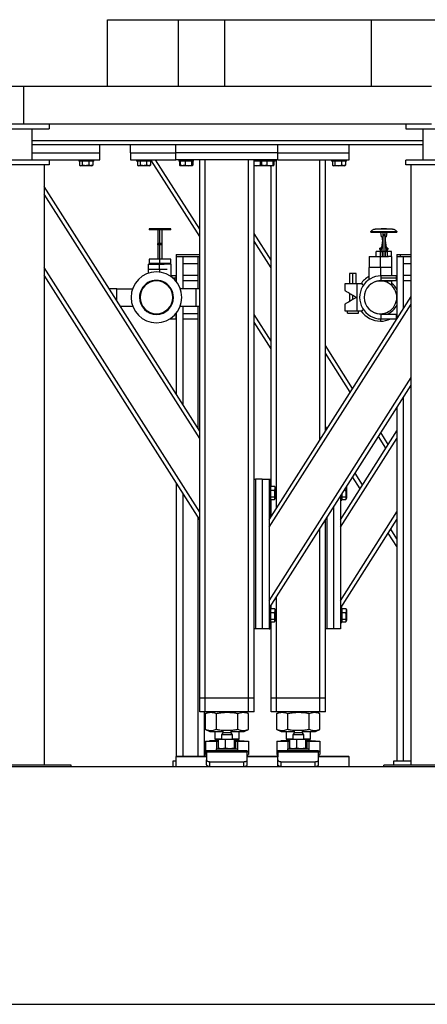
# Model space of a CAD drawing. Header units: millimetres. Extents: x 0 to 841, y 0 to 594.
# Tile 143 of 155: x 473 to 488, y 535 to 572. Entities that reach past the tile are written whole.
import ezdxf

# ---------------------------------------------------------------- set-up
doc = ezdxf.new("R2010")
doc.units = ezdxf.units.MM
doc.layers.add('TRAIT-FORT', color=4, linetype='Continuous', lineweight=25)

msp = doc.modelspace()

# ---------------------------------------------------------------- linework, layer by layer
at = {"layer": 'TRAIT-FORT', "color": 4, "linetype": 'Continuous', "lineweight": 25}
for p, q in [((476.36472, 569.05801), (476.36472, 571.52051)), ((476.36472, 571.52051), (478.98401, 571.52051)), ((478.98401, 569.05801), (478.98401, 571.52051)), ((478.98401, 571.52051), (480.68423, 571.52051)), ((480.68423, 569.05801), (480.68423, 571.52051)), ((480.68423, 571.52051), (480.6843, 571.52051)), ((480.6843, 569.05801), (480.6843, 571.52051)), ((480.6843, 571.52051), (480.6844, 571.52051)), ((480.6844, 569.05801), (480.6844, 571.52051)), ((480.6844, 571.52051), (486.08169, 571.52051)), ((486.0816, 571.52051), (489.40146, 571.52051)), ((486.08169, 569.05801), (486.08169, 571.52051)), ((473.28544, 569.05801), (458.28544, 569.05801)), ((473.28544, 567.68301), (473.28544, 569.05801)), ((488.28544, 569.05801), (473.28544, 569.05801)), ((473.28544, 567.68301), (458.28544, 567.68301)), ((472.34794, 567.50801), (474.22294, 567.50801)), ((488.28544, 567.68301), (473.28544, 567.68301)), ((473.58544, 567.50801), (473.58544, 566.35801)), ((474.22294, 567.68301), (474.22294, 567.50801)), ((487.34794, 567.68301), (487.34794, 567.50801)), ((487.34794, 567.50801), (489.22294, 567.50801)), ((487.98544, 566.35801), (487.98544, 567.50801)), ((487.98544, 567.07051), (473.58544, 567.07051)), ((478.88613, 566.92051), (473.58544, 566.92051)), ((476.08613, 566.62051), (476.08613, 566.92051)), ((477.21113, 566.62051), (477.21113, 566.92051)), ((478.88613, 566.62051), (478.88613, 566.92051)), ((482.63613, 566.92051), (478.88613, 566.92051)), ((487.98544, 566.92051), (482.63613, 566.92051)), ((482.63613, 566.62051), (482.63613, 566.92051)), ((485.26113, 566.62051), (485.26113, 566.92051)), ((473.58544, 566.62051), (476.08613, 566.62051)), ((473.58544, 566.37051), (476.08613, 566.37051)), ((475.31113, 566.37051), (475.31113, 566.32051)), ((475.86113, 566.32051), (475.86113, 566.37051)), ((476.08613, 566.37051), (476.08613, 566.62051)), ((477.21113, 566.62051), (477.21113, 566.37051)), ((477.21113, 566.62051), (478.88613, 566.62051)), ((477.21113, 566.37051), (478.88613, 566.37051)), ((477.43613, 566.37051), (477.43613, 566.32051)), ((477.98613, 566.32051), (477.98613, 566.37051)), ((479.76113, 563.82133), (478.13892, 566.37051)), ((482.63613, 566.62051), (478.88613, 566.62051)), ((478.88613, 566.37051), (478.88613, 566.62051)), ((482.63613, 566.37051), (478.88613, 566.37051)), ((478.98613, 566.37051), (478.98613, 566.32051)), ((479.53613, 566.32051), (479.53613, 566.37051)), ((479.76113, 546.57051), (479.76113, 566.37051)), ((479.96113, 546.57051), (479.96113, 566.37051)), ((481.56113, 546.57051), (481.56113, 566.37051)), ((481.76113, 554.62051), (481.76113, 566.37051)), ((481.98613, 566.37051), (481.98613, 566.32051)), ((482.53613, 566.32051), (482.53613, 566.37051)), ((482.58613, 553.56225), (482.58613, 566.37051)), ((482.63613, 566.62051), (485.26113, 566.62051)), ((482.63613, 566.37051), (482.63613, 566.62051)), ((482.63613, 566.37051), (485.26113, 566.37051)), ((484.18613, 556.07653), (484.18613, 566.37051)), ((484.38613, 556.39082), (484.38613, 566.37051)), ((484.61113, 566.37051), (484.61113, 566.32051)), ((485.16113, 566.32051), (485.16113, 566.37051)), ((485.26113, 566.37051), (485.26113, 566.62051)), ((474.22294, 566.35801), (472.34794, 566.35801)), ((474.22294, 566.18301), (472.34794, 566.18301)), ((474.03544, 566.18301), (474.03544, 544.10801)), ((474.22294, 566.35801), (474.22294, 566.18301)), ((475.86113, 566.32051), (475.31113, 566.32051)), ((475.34263, 566.32051), (475.34263, 566.17062)), ((475.35496, 566.16242), (475.38425, 566.14551)), ((475.788, 566.14551), (475.38425, 566.14551)), ((475.43814, 566.32051), (475.43814, 566.17062)), ((475.68163, 566.32051), (475.68163, 566.17062)), ((475.788, 566.14551), (475.81729, 566.16242)), ((475.82962, 566.17062), (475.81682, 566.16323)), ((475.82962, 566.32051), (475.82962, 566.17062)), ((477.98613, 566.32051), (477.43613, 566.32051)), ((477.46763, 566.32051), (477.46763, 566.17062)), ((477.47996, 566.16242), (477.50925, 566.14551)), ((477.913, 566.14551), (477.50925, 566.14551)), ((477.56314, 566.32051), (477.56314, 566.17062)), ((477.80663, 566.32051), (477.80663, 566.17062)), ((477.913, 566.14551), (477.94229, 566.16242)), ((477.95462, 566.17062), (477.94182, 566.16323)), ((477.95462, 566.32051), (477.95462, 566.17062)), ((479.76113, 563.54193), (477.98613, 566.33122)), ((479.53613, 566.32051), (478.98613, 566.32051)), ((479.01763, 566.32051), (479.01763, 566.17062)), ((479.02996, 566.16242), (479.04699, 566.15259)), ((479.0351, 566.32051), (479.0351, 566.17062)), ((479.04699, 566.15259), (479.05925, 566.14551)), ((479.463, 566.14551), (479.05925, 566.14551)), ((479.23082, 566.32051), (479.23082, 566.17062)), ((479.45685, 566.32051), (479.45685, 566.17062)), ((479.463, 566.14551), (479.47527, 566.15259)), ((479.47582, 566.15291), (479.49229, 566.16242)), ((479.50462, 566.17062), (479.48304, 566.16259)), ((479.48715, 566.32051), (479.48715, 566.17062)), ((479.50462, 566.17062), (479.49182, 566.16323)), ((479.50462, 566.32051), (479.50462, 566.17062)), ((481.98613, 566.32051), (481.76113, 566.32051)), ((481.8612, 566.14551), (481.76113, 566.14551)), ((482.05925, 566.14551), (481.8612, 566.14551)), ((481.98163, 566.32051), (481.98163, 566.17062)), ((482.53613, 566.32051), (481.98613, 566.32051)), ((482.02996, 566.16242), (482.04686, 566.15266)), ((482.0351, 566.32051), (482.0351, 566.17062)), ((482.04699, 566.15259), (482.05925, 566.14551)), ((482.463, 566.14551), (482.05925, 566.14551)), ((482.23082, 566.32051), (482.23082, 566.17062)), ((482.38613, 554.364), (482.38613, 566.14551)), ((482.45685, 566.32051), (482.45685, 566.17062)), ((482.463, 566.14551), (482.47526, 566.15259)), ((482.48715, 566.32051), (482.48715, 566.17062)), ((484.99146, 566.32051), (484.61113, 566.32051)), ((484.64263, 566.32051), (484.64263, 566.17062)), ((484.65496, 566.16242), (484.68425, 566.14551)), ((484.8612, 566.14551), (484.68425, 566.14551)), ((484.73814, 566.32051), (484.73814, 566.17062)), ((485.088, 566.14551), (484.8612, 566.14551)), ((484.98163, 566.32051), (484.98163, 566.17062)), ((485.16113, 566.32051), (484.99146, 566.32051)), ((485.088, 566.14551), (485.11729, 566.16242)), ((485.12962, 566.17062), (485.11682, 566.16323)), ((485.12962, 566.32051), (485.12962, 566.17062)), ((487.34794, 566.18301), (487.34794, 566.35801)), ((489.22294, 566.35801), (487.34794, 566.35801)), ((489.22294, 566.18301), (487.34794, 566.18301)), ((487.53544, 544.10801), (487.53544, 566.18301)), ((479.76113, 556.39082), (474.03544, 565.38832)), ((479.76113, 556.11143), (474.03544, 565.10893)), ((477.89864, 563.82961), (477.89864, 563.7896)), ((478.29869, 563.82961), (477.89864, 563.82961)), ((478.29869, 563.7896), (478.29869, 563.82961)), ((478.69874, 563.82961), (478.29869, 563.82961)), ((478.69874, 563.7896), (478.69874, 563.82961)), ((478.29869, 563.7896), (477.89864, 563.7896)), ((478.21868, 563.7896), (478.21868, 562.71803)), ((478.69874, 563.7896), (478.29869, 563.7896)), ((478.29869, 562.71803), (478.29869, 563.7896)), ((478.3787, 562.71803), (478.3787, 563.7896)), ((482.38613, 562.67654), (481.76113, 563.65868)), ((486.05919, 563.70756), (486.05919, 563.72749)), ((486.05919, 563.72749), (487.01169, 563.72749)), ((486.05919, 563.70756), (487.01169, 563.70756)), ((486.2441, 563.8167), (486.21794, 563.8167)), ((486.44467, 563.53119), (486.42302, 563.70756)), ((486.49576, 563.49071), (486.4346, 563.05555)), ((486.43702, 563.82662), (486.43702, 563.81587)), ((486.63387, 563.82662), (486.43702, 563.82662)), ((486.44467, 563.53119), (486.49576, 563.53119)), ((486.49576, 563.695), (486.49576, 563.60418)), ((486.57513, 563.60418), (486.49576, 563.60418)), ((486.49576, 563.60418), (486.49576, 563.57305)), ((486.49576, 563.57305), (486.49576, 562.99652)), ((486.57513, 563.57305), (486.49576, 563.57305)), ((486.57513, 563.695), (486.57513, 563.60418)), ((486.57513, 563.60418), (486.57513, 563.57305)), ((486.57513, 563.57305), (486.57513, 562.99652)), ((486.57513, 563.53119), (486.62622, 563.53119)), ((486.57513, 563.49071), (486.63629, 563.05555)), ((486.64787, 563.70756), (486.62622, 563.53119)), ((486.63387, 563.81541), (486.63387, 563.82662)), ((486.85294, 563.8167), (486.83504, 563.8167)), ((487.01169, 563.72749), (487.01169, 563.70756)), ((478.21868, 563.23703), (478.21868, 563.29155)), ((478.3787, 563.29155), (478.21868, 563.29155)), ((478.3787, 563.23703), (478.21868, 563.23703)), ((478.3787, 563.23703), (478.3787, 563.29155)), ((482.38613, 562.39714), (481.76113, 563.37928)), ((486.38543, 563.09574), (486.38543, 563.1165)), ((486.44317, 563.1165), (486.38543, 563.1165)), ((486.49576, 563.434), (486.48593, 563.434)), ((486.48593, 563.42078), (486.48593, 563.434)), ((486.58496, 563.434), (486.57513, 563.434)), ((486.58496, 563.434), (486.58496, 563.42078)), ((486.68545, 563.1165), (486.62772, 563.1165)), ((486.68545, 563.1165), (486.68545, 563.09574)), ((478.89609, 562.88301), (478.89609, 562.80801)), ((478.89609, 562.88301), (479.76113, 562.88301)), ((478.89609, 562.80801), (478.89609, 561.89194)), ((478.89609, 562.80801), (479.13359, 562.80801)), ((478.89609, 562.80801), (479.76113, 562.80801)), ((479.13359, 562.80801), (479.13359, 561.62551)), ((479.69109, 562.80801), (479.76113, 562.80801)), ((479.69109, 562.80801), (479.69109, 561.62551)), ((485.99293, 562.80801), (485.99293, 562.41126)), ((485.99293, 562.80801), (486.41044, 562.80801)), ((486.25763, 562.80801), (486.25763, 562.99652)), ((486.41157, 562.99652), (486.25763, 562.99652)), ((486.41117, 563.02574), (486.38543, 563.09574)), ((486.38543, 563.09574), (486.44025, 563.09574)), ((486.39327, 562.99652), (486.49576, 562.99652)), ((486.41044, 562.41126), (486.41044, 562.80801)), ((486.41044, 562.80801), (486.70741, 562.80801)), ((486.41117, 563.02574), (486.42352, 563.02574)), ((486.41117, 562.99652), (486.41117, 563.02574)), ((486.41157, 562.80801), (486.41157, 562.99652)), ((486.47764, 562.99652), (486.41157, 562.99652)), ((486.47764, 562.99652), (486.47764, 562.80801)), ((486.48701, 562.99652), (486.47764, 562.99652)), ((486.57513, 562.99652), (486.49576, 562.99652)), ((486.49576, 562.99652), (486.49576, 562.80801)), ((486.67762, 562.99652), (486.57513, 562.99652)), ((486.57513, 562.99652), (486.57513, 562.80801)), ((486.59325, 562.99652), (486.58388, 562.99652)), ((486.59325, 562.80801), (486.59325, 562.99652)), ((486.59325, 562.99652), (486.65932, 562.99652)), ((486.59325, 562.80801), (486.65932, 562.80801)), ((486.63064, 563.09574), (486.68545, 563.09574)), ((486.64736, 563.02574), (486.65972, 563.02574)), ((486.65932, 562.99652), (486.65932, 562.80801)), ((486.81326, 562.99652), (486.65932, 562.99652)), ((486.81326, 562.80801), (486.65932, 562.80801)), ((486.68545, 563.09574), (486.65972, 563.02574)), ((486.65972, 563.02574), (486.65972, 563.01004)), ((486.81326, 562.80801), (486.81326, 562.99652)), ((486.81718, 562.80801), (486.82796, 562.80801)), ((486.82796, 562.41126), (486.82796, 562.80801)), ((487.01369, 562.88301), (487.13869, 562.88301)), ((487.01369, 562.88301), (487.01369, 562.80801)), ((487.01369, 562.80801), (487.01369, 560.51986)), ((487.01369, 562.80801), (487.25119, 562.80801)), ((487.13869, 562.88301), (487.53544, 562.88301)), ((487.13869, 562.88301), (487.13869, 562.80801)), ((487.25119, 562.80801), (487.53544, 562.80801)), ((487.25119, 562.80801), (487.25119, 560.89307)), ((479.76113, 553.41061), (474.03544, 562.40812)), ((477.86793, 562.52734), (477.86793, 562.33246)), ((477.86793, 562.52734), (478.28544, 562.52734)), ((477.8945, 562.71803), (477.8945, 562.55801)), ((478.29869, 562.71803), (477.8945, 562.71803)), ((478.29869, 562.55801), (477.8945, 562.55801)), ((477.96532, 562.55801), (477.96532, 562.52734)), ((478.28544, 562.52734), (478.44907, 562.52734)), ((478.28544, 562.33246), (478.28544, 562.52734)), ((478.29869, 562.55801), (478.29869, 562.71803)), ((478.70289, 562.71803), (478.29869, 562.71803)), ((478.70289, 562.55801), (478.29869, 562.55801)), ((478.29869, 562.55801), (478.29869, 562.52734)), ((478.71119, 562.52734), (478.44907, 562.52734)), ((478.63207, 562.52734), (478.63207, 562.55801)), ((478.70289, 562.55801), (478.70289, 562.71803)), ((478.71119, 562.06701), (478.71119, 562.52734)), ((479.13359, 562.55801), (479.69109, 562.55801)), ((485.98919, 562.41126), (485.98919, 561.9609)), ((486.41065, 562.41126), (485.98919, 562.41126)), ((486.83169, 562.41126), (486.41065, 562.41126)), ((486.41065, 562.41126), (486.41065, 562.09884)), ((486.83169, 562.09926), (486.83169, 562.41126)), ((487.25119, 562.55801), (487.53544, 562.55801)), ((479.76113, 553.13122), (474.03544, 562.12872)), ((477.86419, 562.33246), (477.86419, 562.19069)), ((478.28565, 562.33246), (477.86419, 562.33246)), ((478.56736, 562.33246), (478.28565, 562.33246)), ((478.28565, 562.33246), (478.28565, 562.23399)), ((478.88984, 562.09926), (478.71119, 562.09926)), ((478.88984, 561.91176), (478.88984, 562.11176)), ((478.89609, 562.11176), (478.88984, 562.11176)), ((479.69109, 562.11176), (479.13359, 562.11176)), ((485.27294, 562.18301), (485.27294, 561.80801)), ((485.39794, 562.18301), (485.27294, 562.18301)), ((485.52294, 562.18301), (485.39794, 562.18301)), ((485.39794, 561.80801), (485.39794, 562.18301)), ((485.52294, 561.80801), (485.52294, 562.18301)), ((487.00744, 562.09926), (486.43619, 562.09926)), ((486.43619, 562.01176), (486.43619, 562.09926)), ((487.01369, 562.11176), (487.00744, 562.11176)), ((487.00744, 561.91176), (487.00744, 562.11176)), ((487.53544, 562.11176), (487.25119, 562.11176)), ((478.88984, 562.01176), (478.78108, 562.01176)), ((478.86895, 561.92426), (478.88984, 561.92426)), ((478.89609, 561.91176), (478.88984, 561.91176)), ((479.69109, 561.91176), (479.13359, 561.91176)), ((485.09799, 561.80801), (485.09799, 561.56045)), ((485.54794, 561.80801), (485.098, 561.80801)), ((485.54794, 560.80801), (485.54794, 561.80801)), ((485.74419, 561.80801), (485.54794, 561.80801)), ((485.74419, 561.76702), (485.74419, 561.80801)), ((486.31028, 561.91126), (486.41065, 561.91126)), ((486.41065, 561.92373), (486.41065, 561.91126)), ((486.41065, 561.91126), (486.83169, 561.91126)), ((486.43619, 561.92426), (486.43619, 562.01176)), ((487.00744, 562.01176), (486.43619, 562.01176)), ((486.43619, 561.92426), (487.00744, 561.92426)), ((486.83169, 561.91126), (486.83169, 561.92426)), ((486.83169, 561.73981), (486.83169, 561.91126)), ((487.01369, 561.91176), (487.00744, 561.91176)), ((487.53544, 561.91176), (487.25119, 561.91176)), ((476.71263, 561.62551), (476.42996, 561.62551)), ((476.71263, 561.62551), (477.29004, 561.62551)), ((476.71263, 561.18132), (476.71263, 561.62551)), ((478.79284, 561.30801), (478.79284, 561.30801)), ((479.62304, 561.62551), (479.04563, 561.62551)), ((479.62304, 561.62551), (479.62304, 560.99051)), ((479.76113, 561.62551), (479.62304, 561.62551)), ((482.31113, 553.13011), (487.53544, 561.33975)), ((485.27294, 561.45956), (485.27294, 561.15645)), ((485.39794, 561.22862), (485.39794, 561.38739)), ((485.52294, 561.30079), (485.52294, 561.31522)), ((485.53546, 561.30303), (485.53546, 561.31318)), ((476.83405, 560.99051), (477.29004, 560.99051)), ((479.04563, 560.99051), (479.62304, 560.99051)), ((479.13359, 560.99051), (479.13359, 557.37696)), ((479.62304, 560.99051), (479.76113, 560.99051)), ((479.69109, 560.99051), (479.69109, 556.50088)), ((482.31113, 552.85071), (487.53544, 561.06035)), ((485.09799, 561.05565), (485.09799, 560.80801)), ((478.86895, 560.69176), (478.88984, 560.69176)), ((478.89609, 560.70426), (478.88984, 560.70426)), ((478.88984, 560.50426), (478.88984, 560.70426)), ((478.89609, 560.72407), (478.89609, 557.75017)), ((479.69109, 560.70426), (479.13359, 560.70426)), ((482.38613, 559.69633), (481.76113, 560.67847)), ((485.19794, 560.73301), (485.19794, 560.80801)), ((485.19794, 560.73301), (485.59794, 560.73301)), ((485.54794, 560.80801), (485.74419, 560.80801)), ((485.59794, 560.73301), (485.59794, 560.80801)), ((485.74419, 560.80801), (485.74419, 560.84899)), ((486.43619, 560.51676), (486.43619, 560.69176)), ((486.43619, 560.69176), (487.00744, 560.69176)), ((487.01369, 560.70426), (487.00744, 560.70426)), ((487.00744, 560.51004), (487.00744, 560.70426)), ((478.66307, 560.51676), (478.88984, 560.51676)), ((478.89609, 560.50426), (478.88984, 560.50426)), ((479.69109, 560.50426), (479.13359, 560.50426)), ((482.38613, 559.41693), (481.76113, 560.39908)), ((486.41044, 560.51717), (486.41044, 560.43301)), ((486.43619, 560.51676), (487.00744, 560.51676)), ((485.38613, 557.96225), (484.38613, 559.53368)), ((485.29723, 557.82255), (484.38613, 559.25428)), ((482.31113, 550.1499), (487.53544, 558.35954)), ((482.32703, 549.89551), (487.53544, 558.08015)), ((487.25119, 557.63347), (487.25119, 544.25801)), ((487.01369, 557.26025), (487.01369, 544.25801)), ((484.43788, 556.47215), (484.38613, 556.55347)), ((484.93613, 553.13011), (487.01369, 556.39486)), ((486.69863, 555.89975), (486.42327, 556.33245)), ((484.93613, 552.85071), (487.01369, 556.11546)), ((486.60973, 555.76005), (486.33437, 556.19275)), ((485.75038, 554.40965), (485.47502, 554.84235)), ((478.89609, 554.49057), (478.89609, 544.41796)), ((481.76113, 549.12051), (481.76113, 554.62051)), ((481.76113, 554.62051), (481.81113, 554.62051)), ((481.81113, 554.62051), (481.81113, 549.12051)), ((482.06113, 554.62051), (481.81113, 554.62051)), ((482.06113, 554.62051), (482.06113, 549.12051)), ((482.06113, 554.62051), (482.31113, 554.62051)), ((482.31113, 554.62051), (482.33613, 554.62051)), ((482.31113, 554.62051), (482.31113, 549.12051)), ((482.33613, 554.3955), (482.33613, 554.62051)), ((482.33613, 554.62051), (482.38613, 554.62051)), ((485.66148, 554.26995), (485.38613, 554.70265)), ((479.13359, 554.11736), (479.13359, 544.43301)), ((482.36113, 554.3955), (482.31113, 554.3955)), ((482.36113, 554.3955), (482.36113, 554.22584)), ((482.36113, 554.364), (482.51101, 554.364)), ((482.36113, 554.22584), (482.36113, 553.84551)), ((482.36113, 554.21601), (482.51101, 554.21601)), ((482.51101, 554.364), (482.5184, 554.3512)), ((482.53613, 554.32238), (482.51922, 554.35167)), ((482.53613, 554.32238), (482.53613, 554.09558)), ((482.53613, 554.09558), (482.53613, 553.91863)), ((484.98613, 554.07408), (484.98613, 553.84551)), ((485.07645, 554.21601), (485.13601, 554.21601)), ((485.16113, 554.32238), (485.15304, 554.33638)), ((485.16113, 554.32238), (485.16113, 554.09558)), ((485.16113, 554.09558), (485.16113, 553.91863)), ((482.31113, 553.84551), (482.36113, 553.84551)), ((482.33613, 553.16939), (482.33613, 553.84551)), ((482.36113, 553.97251), (482.51101, 553.97251)), ((482.36113, 553.87701), (482.51101, 553.87701)), ((482.38613, 553.24796), (482.38613, 553.87701)), ((482.51922, 553.88934), (482.53613, 553.91863)), ((484.93613, 553.99551), (484.93613, 549.12051)), ((484.93613, 553.84551), (484.98613, 553.84551)), ((484.98613, 553.97251), (485.13601, 553.97251)), ((484.98613, 553.87701), (485.13601, 553.87701)), ((485.14422, 553.88934), (485.16113, 553.91863)), ((484.68613, 553.60265), (484.68613, 549.12051)), ((484.93613, 550.1499), (487.01369, 553.41465)), ((479.69109, 553.24128), (479.69109, 544.43301)), ((484.38613, 549.12051), (484.38613, 553.13122)), ((484.43613, 553.20979), (484.43613, 549.12051)), ((484.95204, 549.89551), (487.01369, 553.13526)), ((484.18613, 546.57051), (484.18613, 552.81693)), ((487.01369, 552.14504), (486.69863, 552.64015)), ((487.01369, 552.42444), (486.78752, 552.77985)), ((482.58613, 546.57051), (482.58613, 550.30265)), ((482.36113, 549.89551), (482.31113, 549.89551)), ((482.33613, 549.89551), (482.33613, 549.90979)), ((482.36113, 549.89551), (482.36113, 549.72584)), ((482.36113, 549.864), (482.51101, 549.864)), ((482.36113, 549.72584), (482.36113, 549.34551)), ((482.36113, 549.71601), (482.51101, 549.71601)), ((482.38613, 549.864), (482.38613, 549.98836)), ((482.51101, 549.864), (482.5184, 549.8512)), ((482.53613, 549.82238), (482.51922, 549.85167)), ((482.53613, 549.82238), (482.53613, 549.59558)), ((484.98613, 549.89551), (484.93613, 549.89551)), ((484.98613, 549.89551), (484.98613, 549.72584)), ((484.98613, 549.864), (485.13601, 549.864)), ((484.98613, 549.72584), (484.98613, 549.34551)), ((484.98613, 549.71601), (485.13601, 549.71601)), ((485.13601, 549.864), (485.1434, 549.8512)), ((485.16113, 549.82238), (485.14422, 549.85167)), ((485.16113, 549.82238), (485.16113, 549.59558)), ((482.31113, 549.34551), (482.36113, 549.34551)), ((482.33613, 549.12051), (482.33613, 549.34551)), ((482.36113, 549.47252), (482.51101, 549.47252)), ((482.36113, 549.37701), (482.51101, 549.37701)), ((482.38613, 546.57051), (482.38613, 549.37701)), ((482.51922, 549.38934), (482.53613, 549.41863)), ((482.53613, 549.59558), (482.53613, 549.41863)), ((484.93613, 549.34551), (484.98613, 549.34551)), ((484.98613, 549.47252), (485.13601, 549.47252)), ((484.98613, 549.37701), (485.13601, 549.37701)), ((485.14422, 549.38934), (485.16113, 549.41863)), ((485.16113, 549.59558), (485.16113, 549.41863)), ((481.76113, 546.57051), (481.76113, 549.12051)), ((481.81113, 549.12051), (481.76113, 549.12051)), ((482.06113, 549.12051), (481.81113, 549.12051)), ((482.31113, 549.12051), (482.06113, 549.12051)), ((482.31113, 549.12051), (482.33613, 549.12051)), ((482.38613, 549.12051), (482.33613, 549.12051)), ((484.38613, 546.57051), (484.38613, 549.12051)), ((484.43613, 549.12051), (484.38613, 549.12051)), ((484.68613, 549.12051), (484.43613, 549.12051)), ((484.93613, 549.12051), (484.68613, 549.12051)), ((479.96113, 546.57051), (479.76113, 546.57051)), ((479.76113, 546.07051), (479.76113, 546.57051)), ((481.56113, 546.57051), (479.96113, 546.57051)), ((479.96113, 546.07051), (479.96113, 546.57051)), ((481.76113, 546.57051), (481.56113, 546.57051)), ((481.56113, 546.07051), (481.56113, 546.57051)), ((481.76113, 546.07051), (481.76113, 546.57051)), ((482.58613, 546.57051), (482.38613, 546.57051)), ((482.38613, 546.07051), (482.38613, 546.57051)), ((484.18613, 546.57051), (482.58613, 546.57051)), ((482.58613, 546.07051), (482.58613, 546.57051)), ((484.38613, 546.57051), (484.18613, 546.57051)), ((484.18613, 546.07051), (484.18613, 546.57051)), ((484.38613, 546.07051), (484.38613, 546.57051)), ((479.96113, 546.07051), (479.76113, 546.07051)), ((479.92859, 546.07051), (479.92859, 544.43301)), ((481.56113, 546.07051), (479.96113, 546.07051)), ((479.97336, 546.00676), (479.96733, 546.0046)), ((479.96733, 545.41142), (479.96733, 546.0046)), ((480.1304, 546.07051), (479.97272, 546.0068)), ((480.37255, 545.41142), (480.37255, 546.0046)), ((481.16635, 545.41142), (481.16635, 546.0046)), ((481.54953, 546.0068), (481.39185, 546.07051)), ((481.55492, 545.41142), (481.55492, 546.0046)), ((481.76113, 546.07051), (481.56113, 546.07051)), ((482.58613, 546.07051), (482.38613, 546.07051)), ((484.18613, 546.07051), (482.58613, 546.07051)), ((482.59836, 546.00676), (482.59233, 546.0046)), ((482.59233, 545.41142), (482.59233, 546.0046)), ((482.7554, 546.07051), (482.59772, 546.0068)), ((482.99755, 545.41142), (482.99755, 546.0046)), ((483.79135, 545.41142), (483.79135, 546.0046)), ((484.17453, 546.0068), (484.01685, 546.07051)), ((484.17992, 545.41142), (484.17992, 546.0046)), ((484.38613, 546.07051), (484.18613, 546.07051)), ((479.96733, 545.41142), (479.97336, 545.40934)), ((479.97272, 545.40921), (480.1304, 545.34551)), ((480.60863, 545.38301), (480.60863, 545.29551)), ((480.66208, 545.38301), (480.60863, 545.38301)), ((480.91363, 545.38301), (480.66208, 545.38301)), ((480.91363, 545.29551), (480.91363, 545.38301)), ((481.39185, 545.34551), (481.54953, 545.40921)), ((482.59233, 545.41142), (482.59836, 545.40934)), ((482.59772, 545.40921), (482.7554, 545.34551)), ((483.23363, 545.38301), (483.23363, 545.29551)), ((483.28708, 545.38301), (483.23363, 545.38301)), ((483.53863, 545.38301), (483.28708, 545.38301)), ((483.53863, 545.29551), (483.53863, 545.38301)), ((484.01685, 545.34551), (484.17453, 545.40921)), ((480.1304, 545.34551), (480.4524, 545.34551)), ((480.31113, 545.34551), (480.31113, 545.07463)), ((480.36525, 545.07463), (480.31113, 545.0205)), ((480.31113, 545.07463), (480.56113, 545.07463)), ((480.31113, 545.0205), (480.43458, 545.0205)), ((480.43458, 545.04886), (480.43458, 544.72465)), ((480.4524, 545.34551), (480.60863, 545.34551)), ((480.46113, 545.06551), (480.4557, 545.06356)), ((480.46113, 545.06551), (480.56628, 545.06551)), ((480.60863, 545.29551), (480.56113, 545.213)), ((480.56113, 545.213), (480.56113, 545.06551)), ((480.63123, 545.213), (480.56113, 545.213)), ((480.56628, 545.06551), (480.86126, 545.06551)), ((480.91363, 545.29551), (480.60863, 545.29551)), ((480.96113, 545.213), (480.63123, 545.213)), ((480.69798, 545.04886), (480.69798, 544.72465)), ((480.86126, 545.06551), (481.0561, 545.06551)), ((480.91363, 545.34551), (481.39185, 545.34551)), ((480.96113, 545.213), (480.91363, 545.29551)), ((480.96113, 545.06551), (480.96113, 545.213)), ((480.96113, 545.07463), (481.21113, 545.07463)), ((481.02453, 545.04886), (481.02453, 544.72465)), ((481.0561, 545.06551), (481.06113, 545.06551)), ((481.06655, 545.06356), (481.06113, 545.06551)), ((481.08767, 544.72465), (481.08767, 545.04886)), ((481.08767, 545.0205), (481.21113, 545.0205)), ((481.21113, 545.0205), (481.157, 545.07463)), ((481.21113, 545.07463), (481.21113, 545.34551)), ((482.7554, 545.34551), (483.0774, 545.34551)), ((482.93613, 545.34551), (482.93613, 545.07463)), ((482.99025, 545.07463), (482.93613, 545.0205)), ((482.93613, 545.07463), (483.18613, 545.07463)), ((482.93613, 545.0205), (483.05958, 545.0205)), ((483.05958, 545.04886), (483.05958, 544.72465)), ((483.0774, 545.34551), (483.23363, 545.34551)), ((483.08613, 545.06551), (483.0807, 545.06356)), ((483.08613, 545.06551), (483.19128, 545.06551)), ((483.23363, 545.29551), (483.18613, 545.213)), ((483.18613, 545.213), (483.18613, 545.06551)), ((483.25623, 545.213), (483.18613, 545.213)), ((483.19128, 545.06551), (483.48626, 545.06551)), ((483.53863, 545.29551), (483.23363, 545.29551)), ((483.58613, 545.213), (483.25623, 545.213)), ((483.32298, 545.04886), (483.32298, 544.72465)), ((483.48626, 545.06551), (483.6811, 545.06551)), ((483.53863, 545.34551), (484.01685, 545.34551)), ((483.58613, 545.213), (483.53863, 545.29551)), ((483.58613, 545.06551), (483.58613, 545.213)), ((483.58613, 545.07463), (483.83613, 545.07463)), ((483.64953, 545.04886), (483.64953, 544.72465)), ((483.6811, 545.06551), (483.68613, 545.06551)), ((483.69155, 545.06356), (483.68613, 545.06551)), ((483.71267, 544.72465), (483.71267, 545.04886)), ((483.71267, 545.0205), (483.83613, 545.0205)), ((483.83613, 545.0205), (483.782, 545.07463)), ((483.83613, 545.07463), (483.83613, 545.34551)), ((479.96733, 544.99051), (479.96733, 544.49441)), ((479.96733, 544.99051), (480.37255, 544.99051)), ((480.12225, 544.99551), (480.12225, 544.99051)), ((480.43458, 544.99551), (480.12225, 544.99551)), ((480.36113, 544.70801), (480.36113, 544.63301)), ((480.36113, 544.70801), (481.16113, 544.70801)), ((480.37255, 544.99051), (480.37255, 544.70801)), ((480.37255, 544.99051), (480.43458, 544.99051)), ((480.45569, 544.70996), (480.46113, 544.70801)), ((481.06113, 544.70801), (481.06656, 544.70996)), ((481.08724, 544.99551), (481.4, 544.99551)), ((481.08767, 544.99051), (481.16635, 544.99051)), ((481.16113, 544.63301), (481.16113, 544.70801)), ((481.16635, 544.63301), (481.16635, 544.99051)), ((481.16635, 544.99051), (481.55492, 544.99051)), ((481.4, 544.99051), (481.4, 544.99551)), ((481.55492, 544.99051), (481.55492, 544.49441)), ((482.59233, 544.99051), (482.59233, 544.49441)), ((482.59233, 544.99051), (482.99755, 544.99051)), ((482.74725, 544.99551), (482.74725, 544.99051)), ((483.05958, 544.99551), (482.74725, 544.99551)), ((482.98613, 544.70801), (482.98613, 544.63301)), ((482.98613, 544.70801), (483.78613, 544.70801)), ((482.99755, 544.99051), (482.99755, 544.70801)), ((482.99755, 544.99051), (483.05958, 544.99051)), ((483.08069, 544.70996), (483.08613, 544.70801)), ((483.68613, 544.70801), (483.69156, 544.70996)), ((483.71224, 544.99551), (484.025, 544.99551)), ((483.71267, 544.99051), (483.79135, 544.99051)), ((483.78613, 544.63301), (483.78613, 544.70801)), ((483.79135, 544.63301), (483.79135, 544.99051)), ((483.79135, 544.99051), (484.17992, 544.99051)), ((484.025, 544.99051), (484.025, 544.99551)), ((484.17992, 544.99051), (484.17992, 544.49441)), ((478.91113, 544.43301), (478.88613, 544.408)), ((478.88613, 544.408), (478.88613, 544.05801)), ((480.01113, 544.408), (478.88613, 544.408)), ((478.91113, 544.43301), (480.01113, 544.43301)), ((479.96733, 544.49441), (480.01113, 544.47475)), ((479.9727, 544.49191), (479.96733, 544.49441)), ((479.97243, 544.49143), (480.01113, 544.46909)), ((481.51113, 544.63301), (480.01113, 544.63301)), ((480.01113, 544.57942), (480.01113, 544.63301)), ((480.01113, 544.57942), (480.01113, 544.29371)), ((481.51113, 544.57942), (480.01113, 544.57942)), ((480.01113, 544.1205), (480.01113, 544.29371)), ((481.51113, 544.63301), (481.51113, 544.57942)), ((481.51113, 544.29371), (481.51113, 544.57942)), ((481.51113, 544.47403), (481.55492, 544.49441)), ((481.51113, 544.46909), (481.54982, 544.49143)), ((481.51113, 544.43301), (482.61113, 544.43301)), ((482.63613, 544.408), (481.51113, 544.408)), ((481.51113, 544.1205), (481.51113, 544.29371)), ((482.59233, 544.49441), (482.63613, 544.47475)), ((482.5977, 544.49191), (482.59233, 544.49441)), ((482.59743, 544.49143), (482.63613, 544.46909)), ((482.63613, 544.408), (482.61113, 544.43301)), ((482.61113, 544.43301), (482.63613, 544.43301)), ((484.13613, 544.63301), (482.63613, 544.63301)), ((482.63613, 544.57942), (482.63613, 544.63301)), ((482.63613, 544.57942), (482.63613, 544.408)), ((484.13613, 544.57942), (482.63613, 544.57942)), ((482.63613, 544.05801), (482.63613, 544.408)), ((484.13613, 544.63301), (484.13613, 544.57942)), ((484.13613, 544.29371), (484.13613, 544.57942)), ((484.13613, 544.47403), (484.17992, 544.49441)), ((484.13613, 544.46909), (484.17482, 544.49143)), ((484.13613, 544.43301), (485.23613, 544.43301)), ((485.26113, 544.408), (484.13613, 544.408)), ((484.13613, 544.1205), (484.13613, 544.29371)), ((485.26113, 544.408), (485.23613, 544.43301)), ((485.26113, 544.05801), (485.26113, 544.408)), ((428.28544, 544.05801), (653.28544, 544.05801)), ((475.03544, 544.10801), (471.53544, 544.10801)), ((475.03544, 544.05801), (475.03544, 544.10801)), ((478.78734, 544.05801), (478.78734, 544.25801)), ((478.78734, 544.25801), (478.88613, 544.25801)), ((480.13613, 544.05801), (480.13613, 544.23121)), ((480.13613, 544.23121), (481.38613, 544.23121)), ((481.38613, 544.05801), (481.38613, 544.23121)), ((482.76113, 544.05801), (482.76113, 544.23121)), ((482.76113, 544.23121), (484.01113, 544.23121)), ((484.01113, 544.05801), (484.01113, 544.23121)), ((486.53544, 544.05801), (486.53544, 544.10801)), ((490.03544, 544.10801), (486.53544, 544.10801)), ((486.90494, 544.10801), (486.90494, 544.25801)), ((486.90494, 544.25801), (487.53544, 544.25801)), ((428.28544, 535.30801), (653.28544, 535.30801))]:
    msp.add_line(p, q, dxfattribs=at)
at = {"layer": 'TRAIT-FORT', "color": 4, "linetype": 'Continuous', "lineweight": 25, "flags": 128}
for points in [[(485.53544, 561.30801), (485.45338, 561.26063), (485.37452, 561.2151), (485.30136, 561.17285), (485.23585, 561.13504), (485.18053, 561.1031), (485.13703, 561.07798), (485.10859, 561.06156), (485.09801, 561.05545), (485.09835, 561.05565)], [(480.01113, 544.29371), (480.01353, 544.28152), (480.02064, 544.26979), (480.03219, 544.25899), (480.04774, 544.24952), (480.06668, 544.24174), (480.08829, 544.23597), (480.11174, 544.23241), (480.13613, 544.23121)], [(481.38613, 544.23121), (481.41051, 544.23241), (481.43396, 544.23597), (481.45557, 544.24174), (481.47451, 544.24952), (481.49006, 544.25899), (481.50161, 544.26979), (481.50872, 544.28152), (481.51113, 544.29371)], [(482.63613, 544.29371), (482.63853, 544.28152), (482.64564, 544.26979), (482.65719, 544.25899), (482.67274, 544.24952), (482.69168, 544.24174), (482.71329, 544.23597), (482.73674, 544.23241), (482.76113, 544.23121)], [(484.01113, 544.23121), (484.03551, 544.23241), (484.05896, 544.23597), (484.08057, 544.24174), (484.09951, 544.24952), (484.11506, 544.25899), (484.12661, 544.26979), (484.13372, 544.28152), (484.13613, 544.29371)], [(480.01113, 544.1205), (480.01353, 544.10831), (480.02064, 544.09659), (480.03219, 544.08578), (480.04774, 544.07631), (480.06668, 544.06854), (480.08829, 544.06276), (480.11174, 544.05921), (480.13613, 544.05801)], [(481.38613, 544.05801), (481.41051, 544.05921), (481.43396, 544.06276), (481.45557, 544.06854), (481.47451, 544.07631), (481.49006, 544.08578), (481.50161, 544.09659), (481.50872, 544.10831), (481.51113, 544.1205)], [(482.63613, 544.1205), (482.63853, 544.10831), (482.64564, 544.09659), (482.65719, 544.08578), (482.67274, 544.07631), (482.69168, 544.06854), (482.71329, 544.06276), (482.73674, 544.05921), (482.76113, 544.05801)], [(484.01113, 544.05801), (484.03551, 544.05921), (484.05896, 544.06276), (484.08057, 544.06854), (484.09951, 544.07631), (484.11506, 544.08578), (484.12661, 544.09659), (484.13372, 544.10831), (484.13613, 544.1205)]]:
    msp.add_lwpolyline(points, dxfattribs=at)
at = {"layer": 'TRAIT-FORT', "color": 4, "linetype": 'Continuous', "lineweight": 25}
for centre, radius, start, end in [((486.53214, 563.473), 0.06013, 127.99329, 220.481848), ((486.53875, 563.473), 0.06013, 319.521244, 52.270617), ((478.16784, 561.30801), 0.93345, 90.000005, 269.999995), ((478.16784, 561.30801), 0.93345, 270.000006, 89.999994), ((486.43619, 561.30801), 0.79125, 89.999999, 270.000001), ((486.41044, 561.30802), 0.87499, 118.77858, 145.150299), ((478.16784, 561.30801), 0.625, 359.999947, 180.000053), ((478.16784, 561.30801), 0.60325, 90.000004, 269.999996), ((478.16784, 561.30801), 0.60325, 270.000005, 89.999995), ((486.41044, 561.30801), 0.60325, 90.000035, 269.999965), ((486.43619, 561.30801), 0.61625, 90.000008, 120.157627), ((486.41044, 561.30801), 0.60325, 269.999965, 90.000035), ((486.41044, 561.308), 0.66625, 25.117234, 50.782065), ((478.16784, 561.30801), 0.625, 180.000015, 359.999985), ((486.41045, 561.308), 0.66624, 292.338465, 334.882897), ((486.41044, 561.308), 0.875, 214.849787, 270.000036), ((486.43619, 561.308), 0.61624, 241.00323, 270.000246), ((486.41045, 561.30799), 0.87499, 269.99983, 295.273021), ((480.28613, 545.02051), 0.025, 269.999939, 359.995792), ((481.23613, 545.02051), 0.025, 180.004937, 269.999332), ((482.91113, 545.02051), 0.025, 269.99921, 359.996521), ((483.86113, 545.02051), 0.025, 180.004937, 269.999332)]:
    msp.add_arc(centre, radius, start, end, dxfattribs=at)
for points, knots in [([(475.34263, 566.17062), (475.35065, 566.16519), (475.36604, 566.15476), (475.39271, 566.14978), (475.41751, 566.15659), (475.431, 566.16576), (475.43814, 566.17062)], [0, 0, 0, 0, 0.27738319, 0.53204277, 0.75220169, 1, 1, 1, 1]), ([(475.68163, 566.17062), (475.65065, 566.16303), (475.59943, 566.15047), (475.52509, 566.15163), (475.47509, 566.16036), (475.44635, 566.16834), (475.43814, 566.17062)], [0, 0, 0, 0, 0.38557131, 0.63760995, 0.89651541, 1, 1, 1, 1]), ([(475.82962, 566.17062), (475.81691, 566.16515), (475.79167, 566.1543), (475.75224, 566.14992), (475.71488, 566.15618), (475.69291, 566.16572), (475.68163, 566.17062)], [0, 0, 0, 0, 0.26898589, 0.53395854, 0.76081458, 1, 1, 1, 1]), ([(477.46763, 566.17062), (477.47565, 566.16519), (477.49104, 566.15476), (477.51771, 566.14978), (477.54251, 566.15659), (477.556, 566.16576), (477.56314, 566.17062)], [0, 0, 0, 0, 0.27738263, 0.53204284, 0.7522015, 1, 1, 1, 1]), ([(477.80663, 566.17062), (477.77565, 566.16303), (477.72443, 566.15047), (477.65009, 566.15163), (477.60009, 566.16036), (477.57135, 566.16834), (477.56314, 566.17062)], [0, 0, 0, 0, 0.38557123, 0.63761021, 0.89651562, 1, 1, 1, 1]), ([(477.95462, 566.17062), (477.94191, 566.16515), (477.91667, 566.1543), (477.87724, 566.14992), (477.83988, 566.15618), (477.81791, 566.16572), (477.80663, 566.17062)], [0, 0, 0, 0, 0.26898594, 0.53395803, 0.76081498, 1, 1, 1, 1]), ([(479.01763, 566.17062), (479.02543, 566.16432), (479.0338, 566.15757), (479.04403, 566.15595), (479.04472, 566.15584)], [0, 0, 0, 0, 0.93201202, 1, 1, 1, 1]), ([(479.0351, 566.17062), (479.03739, 566.16149), (479.03971, 566.15225), (479.04692, 566.15274), (479.04701, 566.15275)], [0, 0, 0, 0, 0.98735408, 1, 1, 1, 1]), ([(479.23082, 566.17062), (479.21389, 566.16514), (479.17988, 566.15414), (479.12857, 566.14997), (479.07966, 566.15603), (479.0501, 566.16571), (479.0351, 566.17062)], [0, 0, 0, 0, 0.26608202, 0.53461454, 0.76381389, 1, 1, 1, 1]), ([(479.23082, 566.17062), (479.25042, 566.16514), (479.28996, 566.15408), (479.34888, 566.14999), (479.40515, 566.15598), (479.43949, 566.1657), (479.45685, 566.17062)], [0, 0, 0, 0, 0.26507091, 0.53484244, 0.76485988, 1, 1, 1, 1]), ([(479.45685, 566.17062), (479.45932, 566.16263), (479.46269, 566.15174), (479.47907, 566.15234), (479.48325, 566.16238), (479.48613, 566.16847), (479.48715, 566.17062)], [0, 0, 0, 0, 0.4291675, 0.58526781, 0.85344689, 1, 1, 1, 1]), ([(481.76113, 566.16622), (481.78451, 566.16063), (481.82815, 566.15018), (481.89469, 566.15174), (481.94467, 566.16035), (481.97342, 566.16834), (481.98163, 566.17062)], [0, 0, 0, 0, 0.32124268, 0.59966893, 0.88568092, 1, 1, 1, 1]), ([(482.04686, 566.15232), (482.03642, 566.15353), (482.01374, 566.15617), (481.99289, 566.16555), (481.98163, 566.17062)], [0, 0, 0, 0, 0.45998274, 1, 1, 1, 1]), ([(482.0351, 566.17062), (482.03739, 566.16149), (482.03971, 566.15225), (482.04692, 566.15274), (482.04701, 566.15275)], [0, 0, 0, 0, 0.987358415, 1, 1, 1, 1]), ([(482.23082, 566.17062), (482.21389, 566.16514), (482.17988, 566.15414), (482.12857, 566.14997), (482.07966, 566.15603), (482.0501, 566.16571), (482.0351, 566.17062)], [0, 0, 0, 0, 0.2660817, 0.53461435, 0.76381289, 1, 1, 1, 1]), ([(482.23082, 566.17062), (482.25042, 566.16514), (482.28996, 566.15408), (482.34888, 566.14999), (482.40515, 566.15598), (482.43949, 566.1657), (482.45685, 566.17062)], [0, 0, 0, 0, 0.265070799, 0.534842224, 0.764860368, 1, 1, 1, 1]), ([(482.45685, 566.17062), (482.45932, 566.16263), (482.46269, 566.15174), (482.47907, 566.15234), (482.48325, 566.16238), (482.48613, 566.16847), (482.48715, 566.17062)], [0, 0, 0, 0, 0.42916544, 0.58526724, 0.85344566, 1, 1, 1, 1]), ([(484.64263, 566.17062), (484.65065, 566.16519), (484.66604, 566.15476), (484.69271, 566.14978), (484.71751, 566.15659), (484.731, 566.16576), (484.73814, 566.17062)], [0, 0, 0, 0, 0.277385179, 0.532041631, 0.752204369, 1, 1, 1, 1]), ([(484.73814, 566.17062), (484.76911, 566.16303), (484.82034, 566.15047), (484.89468, 566.15163), (484.94467, 566.16036), (484.97342, 566.16834), (484.98163, 566.17062)], [0, 0, 0, 0, 0.3855697, 0.6376108, 0.89651419, 1, 1, 1, 1]), ([(485.12962, 566.17062), (485.11691, 566.16515), (485.09167, 566.1543), (485.05224, 566.14992), (485.01488, 566.15618), (484.99291, 566.16572), (484.98163, 566.17062)], [0, 0, 0, 0, 0.26898848, 0.53395905, 0.76081655, 1, 1, 1, 1]), ([(486.05919, 563.72749), (486.06826, 563.74021), (486.08672, 563.76609), (486.12593, 563.79445), (486.17056, 563.81325), (486.20232, 563.81556), (486.21794, 563.8167)], [0, 0, 0, 0, 0.245542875, 0.499571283, 0.753825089, 1, 1, 1, 1]), ([(486.83504, 563.81666), (486.83437, 563.81666), (486.828, 563.81665), (486.81318, 563.8164), (486.7882, 563.81616), (486.74301, 563.81573), (486.69284, 563.81547), (486.63906, 563.81538), (486.59413, 563.81543), (486.54347, 563.81553), (486.48703, 563.8157), (486.42789, 563.8159), (486.3703, 563.81612), (486.31889, 563.81635), (486.27766, 563.81653), (486.25392, 563.81666), (486.24422, 563.81668), (486.2441, 563.81668)], [0, 0, 0, 0, 0.00342807, 0.03231179, 0.07526647, 0.1302095, 0.26174681, 0.3299775, 0.40319449, 0.48983888, 0.58714207, 0.68975335, 0.79006008, 0.87951919, 0.9507411, 0.99936835, 1, 1, 1, 1]), ([(486.85294, 563.8167), (486.86857, 563.81556), (486.90033, 563.81325), (486.94496, 563.79445), (486.98417, 563.76609), (487.00262, 563.74021), (487.01169, 563.72749)], [0, 0, 0, 0, 0.24617431, 0.50042749, 0.75445528, 1, 1, 1, 1]), ([(486.48641, 563.434), (486.48639, 563.434), (486.48513, 563.434), (486.4924, 563.434), (486.4945, 563.434), (486.49576, 563.434)], [0, 0, 0, 0, 0.00340271, 0.40009496, 1, 1, 1, 1]), ([(486.4346, 563.05555), (486.43331, 563.04944), (486.43074, 563.0372), (486.42155, 563.02071), (486.40919, 563.00643), (486.39858, 562.99982), (486.39327, 562.99652)], [0, 0, 0, 0, 0.25000483, 0.49999895, 0.75000142, 1, 1, 1, 1]), ([(486.67762, 562.99652), (486.67231, 562.99982), (486.66169, 563.00643), (486.64934, 563.02071), (486.64015, 563.0372), (486.63758, 563.04944), (486.63629, 563.05555)], [0, 0, 0, 0, 0.24999907, 0.49999536, 0.74999469, 1, 1, 1, 1]), ([(485.09819, 561.56045), (485.09812, 561.56049), (485.09457, 561.56255), (485.12308, 561.54607), (485.13647, 561.53836), (485.18608, 561.50971), (485.23799, 561.47974), (485.30371, 561.4418), (485.37578, 561.40019), (485.45411, 561.35496), (485.50787, 561.32393), (485.53544, 561.30801)], [0, 0, 0, 0, 0.00044128, 0.023876, 0.08849004, 0.18759828, 0.31472661, 0.46369573, 0.63142019, 0.81090765, 1, 1, 1, 1]), ([(485.09826, 560.80801), (485.09817, 560.80801), (485.09223, 560.80801), (485.13998, 560.80801), (485.16212, 560.80801), (485.23514, 560.80801), (485.30364, 560.80801), (485.38001, 560.80801), (485.4619, 560.80801), (485.51876, 560.80801), (485.54794, 560.80801)], [0, 0, 0, 0, 0.00057923, 0.03896706, 0.143582, 0.30322844, 0.4523462, 0.62140093, 0.80567278, 1, 1, 1, 1]), ([(482.51101, 554.364), (482.51648, 554.35129), (482.52733, 554.32605), (482.53171, 554.28662), (482.52546, 554.24925), (482.51591, 554.22729), (482.51101, 554.21601)], [0, 0, 0, 0, 0.26898496, 0.53395654, 0.7608193, 1, 1, 1, 1]), ([(482.51101, 553.97251), (482.51861, 554.00349), (482.53116, 554.05472), (482.53, 554.12906), (482.52128, 554.17905), (482.51329, 554.2078), (482.51101, 554.21601)], [0, 0, 0, 0, 0.38557154, 0.63761172, 0.89651418, 1, 1, 1, 1]), ([(485.14879, 554.32969), (485.14935, 554.32821), (485.1548, 554.31405), (485.15632, 554.28649), (485.15056, 554.24929), (485.14094, 554.2273), (485.13601, 554.21601)], [0, 0, 0, 0, 0.04047697, 0.38827665, 0.68605551, 1, 1, 1, 1]), ([(485.13601, 553.97251), (485.14361, 554.00349), (485.15616, 554.05472), (485.155, 554.12906), (485.14628, 554.17905), (485.13829, 554.2078), (485.13601, 554.21601)], [0, 0, 0, 0, 0.38557145, 0.63761193, 0.89651444, 1, 1, 1, 1]), ([(482.51101, 553.87701), (482.51645, 553.88503), (482.52687, 553.90042), (482.53185, 553.92709), (482.52504, 553.95189), (482.51587, 553.96537), (482.51101, 553.97251)], [0, 0, 0, 0, 0.2773804, 0.53204521, 0.75220126, 1, 1, 1, 1]), ([(485.13601, 553.87701), (485.14145, 553.88503), (485.15187, 553.90042), (485.15685, 553.92709), (485.15004, 553.95189), (485.14087, 553.96537), (485.13601, 553.97251)], [0, 0, 0, 0, 0.27737988, 0.53204586, 0.7522038, 1, 1, 1, 1]), ([(482.51101, 549.864), (482.51648, 549.85129), (482.52733, 549.82605), (482.53171, 549.78662), (482.52546, 549.74925), (482.51591, 549.72729), (482.51101, 549.71601)], [0, 0, 0, 0, 0.26898496, 0.53395654, 0.7608193, 1, 1, 1, 1]), ([(482.51101, 549.47252), (482.51861, 549.50349), (482.53116, 549.55472), (482.53, 549.62906), (482.52128, 549.67905), (482.51329, 549.7078), (482.51101, 549.71601)], [0, 0, 0, 0, 0.3855679, 0.63760958, 0.89651356, 1, 1, 1, 1]), ([(485.13601, 549.864), (485.14148, 549.85129), (485.15233, 549.82605), (485.15671, 549.78662), (485.15046, 549.74925), (485.14091, 549.72729), (485.13601, 549.71601)], [0, 0, 0, 0, 0.26898471, 0.53395686, 0.76082051, 1, 1, 1, 1]), ([(485.13601, 549.47252), (485.14361, 549.50349), (485.15616, 549.55472), (485.155, 549.62906), (485.14628, 549.67905), (485.13829, 549.7078), (485.13601, 549.71601)], [0, 0, 0, 0, 0.3855678, 0.63760978, 0.89651383, 1, 1, 1, 1]), ([(482.51101, 549.37701), (482.51645, 549.38503), (482.52687, 549.40042), (482.53185, 549.42709), (482.52504, 549.45189), (482.51587, 549.46538), (482.51101, 549.47252)], [0, 0, 0, 0, 0.277376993, 0.532038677, 0.75219202, 1, 1, 1, 1]), ([(485.13601, 549.37701), (485.14145, 549.38503), (485.15187, 549.40042), (485.15685, 549.42709), (485.15004, 549.45189), (485.14087, 549.46538), (485.13601, 549.47252)], [0, 0, 0, 0, 0.27737648, 0.53203932, 0.75219456, 1, 1, 1, 1]), ([(479.96733, 546.0046), (479.9942, 546.01436), (480.0445, 546.03262), (480.1205, 546.04669), (480.18794, 546.04876), (480.25022, 546.04151), (480.31067, 546.02746), (480.35111, 546.01252), (480.37255, 546.0046)], [0, 0, 0, 0, 0.20566902, 0.38490682, 0.55414168, 0.68971351, 0.8355118, 1, 1, 1, 1]), ([(480.37255, 546.0046), (480.42553, 546.01439), (480.52588, 546.03294), (480.67346, 546.0467), (480.80443, 546.04876), (480.92589, 546.04157), (481.0437, 546.02769), (481.12413, 546.01254), (481.16635, 546.0046)], [0, 0, 0, 0, 0.202068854, 0.382700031, 0.555314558, 0.692991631, 0.838893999, 1, 1, 1, 1]), ([(481.16635, 546.0046), (481.1921, 546.01435), (481.24023, 546.03259), (481.31318, 546.04668), (481.37792, 546.04877), (481.43766, 546.04149), (481.49361, 546.02801), (481.53034, 546.01389), (481.54889, 546.00676)], [0, 0, 0, 0, 0.20942774, 0.39142302, 0.56302076, 0.70055555, 0.84871645, 1, 1, 1, 1]), ([(482.59233, 546.0046), (482.6192, 546.01436), (482.6695, 546.03262), (482.7455, 546.04669), (482.81294, 546.04876), (482.87522, 546.04151), (482.93567, 546.02746), (482.97611, 546.01252), (482.99755, 546.0046)], [0, 0, 0, 0, 0.205669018, 0.384906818, 0.554142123, 0.689713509, 0.835511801, 1, 1, 1, 1]), ([(482.99755, 546.0046), (483.05053, 546.01439), (483.15088, 546.03294), (483.29846, 546.0467), (483.42943, 546.04876), (483.55089, 546.04157), (483.6687, 546.02769), (483.74913, 546.01254), (483.79135, 546.0046)], [0, 0, 0, 0, 0.202069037, 0.382700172, 0.55531466, 0.692991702, 0.838894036, 1, 1, 1, 1]), ([(483.79135, 546.0046), (483.8171, 546.01435), (483.86523, 546.03259), (483.93818, 546.04668), (484.00292, 546.04877), (484.06266, 546.04149), (484.11861, 546.02801), (484.15534, 546.01389), (484.17389, 546.00676)], [0, 0, 0, 0, 0.20942729, 0.39142304, 0.56302078, 0.70055558, 0.84871556, 1, 1, 1, 1]), ([(480.37255, 545.41142), (480.34567, 545.40166), (480.29538, 545.38339), (480.21937, 545.36933), (480.15193, 545.36725), (480.08965, 545.3745), (480.0292, 545.38855), (479.98876, 545.40349), (479.96733, 545.41142)], [0, 0, 0, 0, 0.20566902, 0.38490638, 0.55414168, 0.68971351, 0.8355118, 1, 1, 1, 1]), ([(480.60721, 545.3763), (480.57122, 545.38011), (480.4925, 545.38844), (480.41475, 545.40333), (480.37255, 545.41142)], [0, 0, 0, 0, 0.45727505, 1, 1, 1, 1]), ([(481.16635, 545.41142), (481.1134, 545.40122), (481.03066, 545.38528), (480.94673, 545.37848), (480.91651, 545.37604)], [0, 0, 0, 0, 0.63997629, 1, 1, 1, 1]), ([(481.5489, 545.40934), (481.52513, 545.40036), (481.47897, 545.38293), (481.40808, 545.36935), (481.34335, 545.36724), (481.2836, 545.37451), (481.2256, 545.38858), (481.18689, 545.4035), (481.16635, 545.41142)], [0, 0, 0, 0, 0.193225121, 0.375205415, 0.546789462, 0.684313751, 0.832462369, 1, 1, 1, 1]), ([(482.99755, 545.41142), (482.97067, 545.40166), (482.92038, 545.38339), (482.84437, 545.36933), (482.77693, 545.36725), (482.71465, 545.3745), (482.6542, 545.38855), (482.61376, 545.40349), (482.59233, 545.41142)], [0, 0, 0, 0, 0.205669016, 0.384905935, 0.554141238, 0.689713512, 0.835511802, 1, 1, 1, 1]), ([(483.23221, 545.3763), (483.19622, 545.38011), (483.1175, 545.38844), (483.03975, 545.40333), (482.99755, 545.41142)], [0, 0, 0, 0, 0.45727428, 1, 1, 1, 1]), ([(483.79135, 545.41142), (483.7384, 545.40122), (483.65566, 545.38528), (483.57173, 545.37848), (483.54151, 545.37604)], [0, 0, 0, 0, 0.63997655, 1, 1, 1, 1]), ([(484.1739, 545.40934), (484.15013, 545.40036), (484.10397, 545.38293), (484.03308, 545.36935), (483.96835, 545.36724), (483.9086, 545.37451), (483.8506, 545.38858), (483.81189, 545.4035), (483.79135, 545.41142)], [0, 0, 0, 0, 0.19322512, 0.37520541, 0.5467904, 0.68431422, 0.83246237, 1, 1, 1, 1]), ([(480.43458, 545.04886), (480.45627, 545.05356), (480.49969, 545.06298), (480.54408, 545.06466), (480.56628, 545.06551)], [0, 0, 0, 0, 0.49971225, 1, 1, 1, 1]), ([(480.45601, 545.06268), (480.45409, 545.06224), (480.44562, 545.06026), (480.4394, 545.05383), (480.43458, 545.04886)], [0, 0, 0, 0, 0.22679885, 1, 1, 1, 1]), ([(480.56628, 545.06551), (480.58831, 545.06468), (480.6327, 545.063), (480.67612, 545.0536), (480.69798, 545.04886)], [0, 0, 0, 0, 0.49630142, 1, 1, 1, 1]), ([(480.69798, 545.04886), (480.72491, 545.05356), (480.77894, 545.063), (480.83376, 545.06467), (480.86126, 545.06551)], [0, 0, 0, 0, 0.4984326, 1, 1, 1, 1]), ([(480.86126, 545.06551), (480.88853, 545.06468), (480.94335, 545.06303), (480.99738, 545.0536), (481.02453, 545.04886)], [0, 0, 0, 0, 0.49757834, 1, 1, 1, 1]), ([(481.02453, 545.04886), (481.02944, 545.05354), (481.03843, 545.06212), (481.05058, 545.06445), (481.0561, 545.06551)], [0, 0, 0, 0, 0.54556684, 1, 1, 1, 1]), ([(481.0561, 545.06551), (481.06158, 545.06447), (481.07373, 545.06216), (481.08273, 545.05357), (481.08767, 545.04886)], [0, 0, 0, 0, 0.45056024, 1, 1, 1, 1]), ([(483.05958, 545.04886), (483.08127, 545.05356), (483.12469, 545.06298), (483.16908, 545.06466), (483.19128, 545.06551)], [0, 0, 0, 0, 0.49971155, 1, 1, 1, 1]), ([(483.08101, 545.06268), (483.07909, 545.06224), (483.07062, 545.06026), (483.0644, 545.05383), (483.05958, 545.04886)], [0, 0, 0, 0, 0.226797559, 1, 1, 1, 1]), ([(483.19128, 545.06551), (483.21331, 545.06468), (483.2577, 545.063), (483.30112, 545.0536), (483.32298, 545.04886)], [0, 0, 0, 0, 0.4963021, 1, 1, 1, 1]), ([(483.32298, 545.04886), (483.34991, 545.05356), (483.40394, 545.063), (483.45876, 545.06467), (483.48626, 545.06551)], [0, 0, 0, 0, 0.49843373, 1, 1, 1, 1]), ([(483.48626, 545.06551), (483.51353, 545.06468), (483.56835, 545.06303), (483.62238, 545.0536), (483.64953, 545.04886)], [0, 0, 0, 0, 0.49757778, 1, 1, 1, 1]), ([(483.64953, 545.04886), (483.65444, 545.05354), (483.66343, 545.06212), (483.67558, 545.06445), (483.6811, 545.06551)], [0, 0, 0, 0, 0.54556232, 1, 1, 1, 1]), ([(483.6811, 545.06551), (483.68658, 545.06447), (483.69873, 545.06216), (483.70773, 545.05357), (483.71267, 545.04886)], [0, 0, 0, 0, 0.4505557, 1, 1, 1, 1]), ([(480.56628, 544.70801), (480.54425, 544.70884), (480.49986, 544.71051), (480.45645, 544.71991), (480.43458, 544.72465)], [0, 0, 0, 0, 0.49630002, 1, 1, 1, 1]), ([(480.43458, 544.72465), (480.43936, 544.71972), (480.44558, 544.71329), (480.45405, 544.71131), (480.45601, 544.71085)], [0, 0, 0, 0, 0.76797276, 1, 1, 1, 1]), ([(480.69798, 544.72465), (480.67629, 544.71995), (480.63288, 544.71053), (480.58849, 544.70885), (480.56628, 544.70801)], [0, 0, 0, 0, 0.49971506, 1, 1, 1, 1]), ([(480.86126, 544.70801), (480.83398, 544.70883), (480.77916, 544.71048), (480.72513, 544.71991), (480.69798, 544.72465)], [0, 0, 0, 0, 0.49757594, 1, 1, 1, 1]), ([(481.02453, 544.72465), (480.9976, 544.71995), (480.94357, 544.71051), (480.88875, 544.70884), (480.86126, 544.70801)], [0, 0, 0, 0, 0.49843388, 1, 1, 1, 1]), ([(481.0561, 544.70801), (481.05063, 544.70905), (481.03847, 544.71135), (481.02947, 544.71994), (481.02453, 544.72465)], [0, 0, 0, 0, 0.45052552, 1, 1, 1, 1]), ([(481.08767, 544.72465), (481.08289, 544.71972), (481.07667, 544.71329), (481.0682, 544.71131), (481.06624, 544.71085)], [0, 0, 0, 0, 0.767979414, 1, 1, 1, 1]), ([(483.19128, 544.70801), (483.16925, 544.70884), (483.12486, 544.71051), (483.08145, 544.71991), (483.05958, 544.72465)], [0, 0, 0, 0, 0.49630072, 1, 1, 1, 1]), ([(483.05958, 544.72465), (483.06436, 544.71972), (483.07058, 544.71329), (483.07905, 544.71131), (483.08101, 544.71085)], [0, 0, 0, 0, 0.76797408, 1, 1, 1, 1]), ([(483.32298, 544.72465), (483.30129, 544.71995), (483.25788, 544.71053), (483.21349, 544.70885), (483.19128, 544.70801)], [0, 0, 0, 0, 0.49971576, 1, 1, 1, 1]), ([(483.48626, 544.70801), (483.45898, 544.70883), (483.40416, 544.71048), (483.35013, 544.71991), (483.32298, 544.72465)], [0, 0, 0, 0, 0.49757481, 1, 1, 1, 1]), ([(483.64953, 544.72465), (483.6226, 544.71995), (483.56857, 544.71051), (483.51375, 544.70884), (483.48626, 544.70801)], [0, 0, 0, 0, 0.498434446, 1, 1, 1, 1]), ([(483.6811, 544.70801), (483.67563, 544.70905), (483.66347, 544.71135), (483.65447, 544.71994), (483.64953, 544.72465)], [0, 0, 0, 0, 0.45053006, 1, 1, 1, 1]), ([(483.71267, 544.72465), (483.70789, 544.71972), (483.70167, 544.71329), (483.6932, 544.71131), (483.69124, 544.71085)], [0, 0, 0, 0, 0.76797408, 1, 1, 1, 1])]:
    msp.add_open_spline(points, degree=3, knots=knots, dxfattribs=at)

doc.saveas('drawing.dxf')
